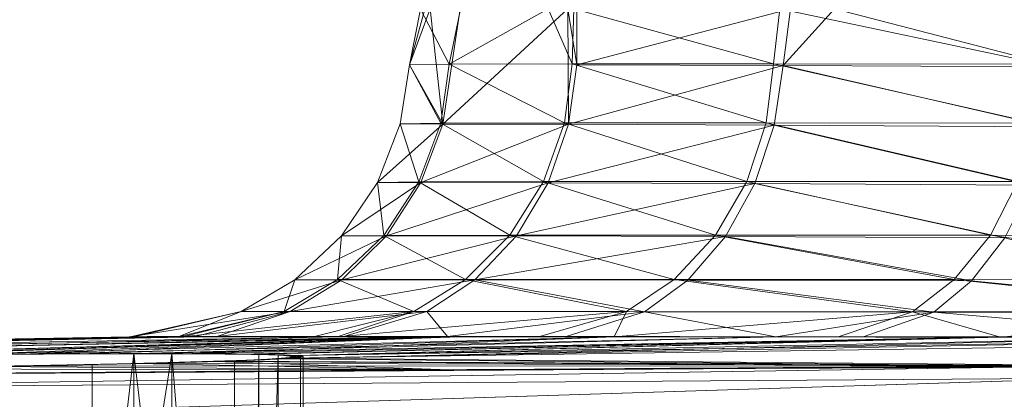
# Model space of a CAD drawing. Header units: millimetres. Extents: x -72 to 72, y -145 to 145.
# Tile 5 of 256: x -47 to -29, y -125 to -118. Entities that reach past the tile are written whole.
import ezdxf

# ---------------------------------------------------------------- set-up
doc = ezdxf.new("R2010")
doc.units = ezdxf.units.MM
doc.layers.add('1', color=7, linetype='CONTINUOUS')

msp = doc.modelspace()

# ---------------------------------------------------------------- linework, layer by layer
at = {"layer": '1', "color": 163, "linetype": 'Continuous', "lineweight": 13}
for points, knots in [([(-0.808, -124.181, 45.545), (-2.278, -124.181, 45.518), (-5.215, -124.18, 45.319), (-11.022, -124.18, 44.345), (-18.047, -124.179, 42.061), (-24.49, -124.178, 38.447), (-29.145, -124.177, 34.842), (-32.354, -124.176, 31.809), (-35.251, -124.175, 28.476), (-38.668, -124.174, 23.681), (-42.038, -124.173, 17.109), (-44.082, -124.172, 10.012), (-44.855, -124.171, 4.361), (-44.994, -124.171, 1.421), (-44.994, -124.171, -0.233), (-44.97, -124.171, -1.887), (-44.772, -124.17, -4.823), (-44.087, -124.17, -9), (-42.953, -124.169, -13.268), (-41.426, -124.168, -17.41), (-39.526, -124.169, -21.396), (-37.262, -124.169, -25.187), (-35.086, -124.17, -28.155), (-33.183, -124.171, -30.397), (-31.677, -124.171, -32.01), (-30.095, -124.172, -33.547), (-27.887, -124.173, -35.49), (-23.777, -124.174, -38.597), (-17.289, -124.175, -42.13), (-10.233, -124.176, -44.316), (-4.411, -124.177, -45.199), (-1.47, -124.177, -45.346), (0, -124.177, -45.345)], [0, 0, 0, 0, 0.03125, 0.0625, 0.125, 0.1875, 0.21875, 0.25, 0.28125, 0.3125, 0.375, 0.4375, 0.46875, 0.496094, 0.5, 0.503906, 0.53125, 0.5625, 0.59375, 0.625, 0.65625, 0.6875, 0.71875, 0.734375, 0.75, 0.765625, 0.78125, 0.8125, 0.875, 0.9375, 0.96875, 1, 1, 1, 1]), ([(-58.02, -124.663, 44.585), (-58.461, -124.673, 45.031), (-58.851, -124.684, 45.513), (-59.363, -124.699, 46.288), (-59.521, -124.704, 46.555), (-59.812, -124.714, 47.106), (-59.945, -124.719, 47.392), (-60.298, -124.733, 48.257), (-60.474, -124.742, 48.85), (-60.71, -124.759, 50.069), (-60.769, -124.767, 50.699), (-60.762, -124.781, 51.938), (-60.698, -124.787, 52.554), (-60.511, -124.795, 53.472), (-60.432, -124.797, 53.777), (-60.249, -124.802, 54.371), (-60.037, -124.806, 54.953), (-59.769, -124.809, 55.512), (-59.473, -124.812, 56.058), (-59.31, -124.813, 56.327), (-58.785, -124.816, 57.104), (-58.389, -124.817, 57.58), (-57.729, -124.817, 58.234), (-57.497, -124.816, 58.442), (-57.012, -124.815, 58.837), (-56.759, -124.815, 59.022), (-55.981, -124.812, 59.535), (-55.434, -124.809, 59.824), (-54.57, -124.803, 60.177), (-54.273, -124.801, 60.282), (-53.674, -124.797, 60.46), (-53.373, -124.794, 60.534), (-52.461, -124.786, 60.71), (-51.844, -124.78, 60.768), (-50.59, -124.765, 60.762), (-49.972, -124.758, 60.697), (-49.062, -124.745, 60.511), (-48.762, -124.741, 60.435), (-48.166, -124.732, 60.251), (-47.87, -124.727, 60.143), (-47.009, -124.713, 59.781), (-46.464, -124.703, 59.486), (-45.436, -124.682, 58.792), (-44.949, -124.672, 58.388), (-44.077, -124.65, 57.507), (-43.686, -124.639, 57.027), (-43.17, -124.623, 56.246), (-43.009, -124.618, 55.975), (-42.719, -124.607, 55.425), (-42.457, -124.596, 54.863), (-42.251, -124.586, 54.279), (-42.073, -124.576, 53.684), (-41.998, -124.571, 53.38), (-41.82, -124.556, 52.458), (-41.763, -124.547, 51.841), (-41.767, -124.535, 50.912), (-41.783, -124.531, 50.602), (-41.847, -124.523, 49.98), (-41.895, -124.52, 49.67), (-42.082, -124.51, 48.756), (-42.264, -124.504, 48.165), (-42.625, -124.497, 47.305), (-42.76, -124.495, 47.021), (-43.058, -124.491, 46.471), (-43.219, -124.49, 46.206), (-43.738, -124.486, 45.436), (-44.133, -124.485, 44.958), (-45.023, -124.485, 44.076), (-45.507, -124.486, 43.684), (-46.281, -124.49, 43.172), (-46.548, -124.492, 43.013), (-47.098, -124.495, 42.722), (-47.384, -124.497, 42.589), (-48.25, -124.505, 42.235), (-48.843, -124.51, 42.058), (-50.061, -124.524, 41.822), (-50.69, -124.532, 41.762), (-51.931, -124.549, 41.768), (-52.547, -124.558, 41.831), (-53.463, -124.572, 42.018), (-53.769, -124.577, 42.096), (-54.363, -124.588, 42.279), (-54.655, -124.593, 42.385), (-55.511, -124.608, 42.744), (-56.059, -124.619, 43.039), (-57.098, -124.641, 43.741), (-57.579, -124.652, 44.139), (-58.02, -124.663, 44.585)], [0, 0, 0, 0, 0.03125, 0.03125, 0.046875, 0.046875, 0.0625, 0.0625, 0.09375, 0.09375, 0.125, 0.125, 0.15625, 0.15625, 0.171875, 0.171875, 0.1875, 0.203125, 0.203125, 0.21875, 0.21875, 0.25, 0.25, 0.265625, 0.265625, 0.28125, 0.28125, 0.3125, 0.3125, 0.328125, 0.328125, 0.34375, 0.34375, 0.375, 0.375, 0.40625, 0.40625, 0.421875, 0.421875, 0.4375, 0.4375, 0.46875, 0.46875, 0.5, 0.5, 0.53125, 0.53125, 0.546875, 0.546875, 0.5625, 0.578125, 0.578125, 0.59375, 0.59375, 0.625, 0.625, 0.640625, 0.640625, 0.65625, 0.65625, 0.6875, 0.6875, 0.703125, 0.703125, 0.71875, 0.71875, 0.75, 0.75, 0.78125, 0.78125, 0.796875, 0.796875, 0.8125, 0.8125, 0.84375, 0.84375, 0.875, 0.875, 0.90625, 0.90625, 0.921875, 0.921875, 0.9375, 0.9375, 0.96875, 0.96875, 1, 1, 1, 1]), ([(-57.983, -124.817, -57.983), (-58.427, -124.817, -57.539), (-58.819, -124.816, -57.059), (-59.335, -124.813, -56.287), (-59.495, -124.812, -56.021), (-59.789, -124.809, -55.471), (-59.924, -124.807, -55.186), (-60.281, -124.802, -54.323), (-60.461, -124.797, -53.731), (-60.703, -124.786, -52.513), (-60.765, -124.78, -51.884), (-60.765, -124.766, -50.644), (-60.705, -124.758, -50.028), (-60.523, -124.746, -49.109), (-60.446, -124.741, -48.804), (-60.265, -124.733, -48.209), (-60.057, -124.723, -47.626), (-59.792, -124.714, -47.065), (-59.499, -124.704, -46.517), (-59.338, -124.699, -46.248), (-58.817, -124.683, -45.468), (-58.424, -124.673, -44.989), (-57.767, -124.656, -44.332), (-57.537, -124.651, -44.123), (-57.054, -124.64, -43.726), (-56.802, -124.635, -43.539), (-56.027, -124.618, -43.021), (-55.482, -124.608, -42.729), (-54.62, -124.592, -42.372), (-54.323, -124.587, -42.265), (-53.726, -124.577, -42.084), (-53.425, -124.572, -42.009), (-52.514, -124.557, -41.827), (-51.897, -124.548, -41.766), (-50.643, -124.531, -41.765), (-50.025, -124.524, -41.826), (-49.114, -124.513, -42.007), (-48.813, -124.51, -42.082), (-48.217, -124.505, -42.262), (-47.92, -124.502, -42.368), (-47.056, -124.495, -42.726), (-46.511, -124.491, -43.017), (-45.478, -124.486, -43.706), (-44.989, -124.485, -44.107), (-44.112, -124.485, -44.984), (-43.718, -124.486, -45.462), (-43.197, -124.49, -46.24), (-43.035, -124.491, -46.51), (-42.742, -124.495, -47.058), (-42.477, -124.499, -47.619), (-42.267, -124.504, -48.201), (-42.087, -124.51, -48.796), (-42.01, -124.513, -49.1), (-41.826, -124.524, -50.02), (-41.766, -124.531, -50.637), (-41.765, -124.544, -51.566), (-41.78, -124.548, -51.876), (-41.84, -124.557, -52.499), (-41.886, -124.562, -52.809), (-42.068, -124.576, -53.724), (-42.247, -124.587, -54.316), (-42.603, -124.602, -55.178), (-42.737, -124.608, -55.463), (-43.031, -124.618, -56.014), (-43.191, -124.624, -56.28), (-43.706, -124.64, -57.053), (-44.098, -124.651, -57.532), (-44.983, -124.672, -58.419), (-45.465, -124.683, -58.814), (-46.236, -124.698, -59.331), (-46.502, -124.703, -59.491), (-47.05, -124.713, -59.785), (-47.335, -124.718, -59.92), (-48.199, -124.733, -60.278), (-48.791, -124.741, -60.458), (-50.007, -124.758, -60.702), (-50.637, -124.766, -60.765), (-51.877, -124.78, -60.766), (-52.494, -124.786, -60.706), (-53.411, -124.794, -60.525), (-53.717, -124.797, -60.449), (-54.313, -124.802, -60.268), (-54.605, -124.804, -60.164), (-55.463, -124.809, -59.81), (-56.013, -124.812, -59.518), (-57.056, -124.816, -58.822), (-57.539, -124.817, -58.427), (-57.983, -124.817, -57.983)], [0, 0, 0, 0, 0.03125, 0.03125, 0.046875, 0.046875, 0.0625, 0.0625, 0.09375, 0.09375, 0.125, 0.125, 0.15625, 0.15625, 0.171875, 0.171875, 0.1875, 0.203125, 0.203125, 0.21875, 0.21875, 0.25, 0.25, 0.265625, 0.265625, 0.28125, 0.28125, 0.3125, 0.3125, 0.328125, 0.328125, 0.34375, 0.34375, 0.375, 0.375, 0.40625, 0.40625, 0.421875, 0.421875, 0.4375, 0.4375, 0.46875, 0.46875, 0.5, 0.5, 0.53125, 0.53125, 0.546875, 0.546875, 0.5625, 0.578125, 0.578125, 0.59375, 0.59375, 0.625, 0.625, 0.640625, 0.640625, 0.65625, 0.65625, 0.6875, 0.6875, 0.703125, 0.703125, 0.71875, 0.71875, 0.75, 0.75, 0.78125, 0.78125, 0.796875, 0.796875, 0.8125, 0.8125, 0.84375, 0.84375, 0.875, 0.875, 0.90625, 0.90625, 0.921875, 0.921875, 0.9375, 0.9375, 0.96875, 0.96875, 1, 1, 1, 1]), ([(53.788, -124.9, -68.123), (51.563, -124.881, -68.453), (47.107, -124.843, -69.072), (38.174, -124.776, -70.145), (26.973, -124.708, -71.181), (15.742, -124.664, -71.802), (6.748, -124.647, -72.05), (0, -124.642, -72.113), (-6.748, -124.647, -72.051), (-15.742, -124.664, -71.803), (-26.973, -124.708, -71.181), (-38.174, -124.776, -70.15), (-47.107, -124.844, -69.073), (-51.563, -124.881, -68.453), (-53.788, -124.9, -68.123)], [0, 0, 0, 0, 0.0625, 0.125, 0.25, 0.375, 0.4375, 0.5, 0.5625, 0.625, 0.75, 0.875, 0.9375, 1, 1, 1, 1]), ([(-53.788, -124.9, 68.123), (-51.563, -124.881, 68.453), (-47.107, -124.843, 69.072), (-38.174, -124.776, 70.145), (-26.974, -124.708, 71.183), (-15.742, -124.664, 71.803), (-6.748, -124.647, 72.051), (0, -124.642, 72.113), (6.748, -124.647, 72.05), (15.742, -124.664, 71.802), (26.973, -124.708, 71.181), (38.174, -124.776, 70.145), (47.107, -124.843, 69.072), (51.563, -124.881, 68.453), (53.788, -124.9, 68.123)], [0, 0, 0, 0, 0.0625, 0.125, 0.25, 0.375, 0.4375, 0.5, 0.5625, 0.625, 0.75, 0.875, 0.9375, 1, 1, 1, 1])]:
    msp.add_open_spline(points, degree=3, knots=knots, dxfattribs=at)
for points in [[(-39.791, -119.124, -0.158), (-39.505, -118.09, -0.153), (-39.406, -118.086, -5.903)], [(-39.406, -118.086, -5.903), (-39.173, -120.224, -8.013), (-39.791, -119.124, -0.158)], [(-39.587, -118.093, 4.601), (-39.505, -118.09, -0.153), (-39.791, -119.124, -0.158)], [(-39.791, -119.124, -0.158), (-39.052, -119.115, 7.694), (-39.587, -118.093, 4.601)], [(-39.052, -119.115, 7.694), (-38.843, -118.091, 7.64), (-39.587, -118.093, 4.601)], [(-39.406, -118.086, -5.903), (-38.851, -118.086, -7.932), (-39.173, -120.224, -8.013)], [(-39.173, -120.224, -8.013), (-38.851, -118.086, -7.932), (-36.852, -118.086, -15.233)], [(-36.852, -118.086, -15.233), (-36.837, -120.227, -15.6), (-39.173, -120.224, -8.013)], [(-39.052, -119.115, 7.694), (-36.768, -119.11, 15.207), (-37.217, -118.086, 14.283)], [(-37.217, -118.086, 14.283), (-38.843, -118.091, 7.64), (-39.052, -119.115, 7.694)], [(-36.768, -119.11, 15.207), (-36.74, -118.086, 15.184), (-37.217, -118.086, 14.283)], [(-36.852, -118.086, -15.233), (-36.681, -118.086, -15.528), (-36.681, -119.128, -15.533)], [(-36.681, -119.128, -15.533), (-36.837, -120.227, -15.6), (-36.852, -118.086, -15.233)], [(-36.74, -118.086, 15.184), (-36.768, -119.11, 15.207), (-33.027, -119.11, 22.126)], [(-33.027, -119.11, 22.126), (-32.909, -118.087, 22.419), (-36.74, -118.086, 15.184)], [(-32.711, -118.086, -22.375), (-32.853, -119.141, -22.457), (-36.681, -119.128, -15.533)], [(-36.681, -119.128, -15.533), (-36.681, -118.086, -15.528), (-32.711, -118.086, -22.375)], [(-32.909, -118.087, 22.419), (-33.027, -119.11, 22.126), (-28.041, -119.113, 28.126)], [(-28.041, -119.113, 28.126), (-27.91, -118.085, 28.013), (-32.909, -118.087, 22.419)], [(-27.734, -119.162, -28.434), (-32.853, -119.141, -22.457), (-31.896, -118.086, -23.781)], [(-32.853, -119.141, -22.457), (-32.711, -118.086, -22.375), (-31.896, -118.086, -23.781)], [(-31.896, -118.086, -23.781), (-27.477, -118.08, -28.178), (-27.734, -119.162, -28.434)], [(-39.173, -120.224, -8.013), (-39.965, -120.222, -0.16), (-39.791, -119.124, -0.158)], [(-39.791, -119.124, -0.158), (-39.965, -120.222, -0.16), (-39.209, -120.208, 7.724)], [(-39.209, -120.208, 7.724), (-39.052, -119.115, 7.694), (-39.791, -119.124, -0.158)], [(-39.052, -119.115, 7.694), (-39.209, -120.208, 7.724), (-36.913, -120.202, 15.265)], [(-36.913, -120.202, 15.265), (-36.768, -119.11, 15.207), (-39.052, -119.115, 7.694)], [(-36.768, -119.11, 15.207), (-36.913, -120.202, 15.265), (-33.165, -120.202, 22.216)], [(-36.837, -120.227, -15.6), (-36.681, -119.128, -15.533), (-32.853, -119.141, -22.457)], [(-32.853, -119.141, -22.457), (-33.017, -120.246, -22.566), (-36.837, -120.227, -15.6)], [(-33.165, -120.202, 22.216), (-33.027, -119.11, 22.126), (-36.768, -119.11, 15.207)], [(-33.027, -119.11, 22.126), (-33.165, -120.202, 22.216), (-28.168, -120.206, 28.249)], [(-28.168, -120.206, 28.249), (-28.041, -119.113, 28.126), (-33.027, -119.11, 22.126)], [(-27.908, -120.276, -28.607), (-33.017, -120.246, -22.566), (-32.853, -119.141, -22.457)], [(-32.853, -119.141, -22.457), (-27.734, -119.162, -28.434), (-27.908, -120.276, -28.607)], [(-40.386, -121.308, -0.165), (-39.965, -120.222, -0.16), (-39.173, -120.224, -8.013)], [(-39.965, -120.222, -0.16), (-40.386, -121.308, -0.165), (-39.614, -121.295, 7.801)], [(-39.173, -120.224, -8.013), (-39.578, -121.31, -8.101), (-40.386, -121.308, -0.165)], [(-39.614, -121.295, 7.801), (-39.209, -120.208, 7.724), (-39.965, -120.222, -0.16)], [(-39.209, -120.208, 7.724), (-39.614, -121.295, 7.801), (-37.299, -121.289, 15.419)], [(-39.578, -121.31, -8.101), (-39.173, -120.224, -8.013), (-36.837, -120.227, -15.6)], [(-36.837, -120.227, -15.6), (-37.214, -121.313, -15.759), (-39.578, -121.31, -8.101)], [(-37.299, -121.289, 15.419), (-36.913, -120.202, 15.265), (-39.209, -120.208, 7.724)], [(-36.913, -120.202, 15.265), (-37.299, -121.289, 15.419), (-33.526, -121.29, 22.449)], [(-37.214, -121.313, -15.759), (-36.837, -120.227, -15.6), (-33.017, -120.246, -22.566)], [(-33.017, -120.246, -22.566), (-33.374, -121.33, -22.805), (-37.214, -121.313, -15.759)], [(-33.526, -121.29, 22.449), (-33.165, -120.202, 22.216), (-36.913, -120.202, 15.265)], [(-33.165, -120.202, 22.216), (-33.526, -121.29, 22.449), (-28.489, -121.293, 28.561)], [(-28.243, -121.359, -28.938), (-33.374, -121.33, -22.805), (-33.017, -120.246, -22.566)], [(-28.489, -121.293, 28.561), (-28.168, -120.206, 28.249), (-33.165, -120.202, 22.216)], [(-33.017, -120.246, -22.566), (-27.908, -120.276, -28.607), (-28.243, -121.359, -28.938)], [(-41.051, -122.299, -0.172), (-40.386, -121.308, -0.165), (-39.578, -121.31, -8.101)], [(-40.386, -121.308, -0.165), (-41.051, -122.299, -0.172), (-40.267, -122.29, 7.926)], [(-39.578, -121.31, -8.101), (-40.215, -122.3, -8.239), (-41.051, -122.299, -0.172)], [(-40.267, -122.29, 7.926), (-39.614, -121.295, 7.801), (-40.386, -121.308, -0.165)], [(-39.614, -121.295, 7.801), (-40.267, -122.29, 7.926), (-37.926, -122.285, 15.669)], [(-40.215, -122.3, -8.239), (-39.578, -121.31, -8.101), (-37.214, -121.313, -15.759)], [(-37.214, -121.313, -15.759), (-37.805, -122.302, -16.01), (-40.215, -122.3, -8.239)], [(-37.926, -122.285, 15.669), (-37.299, -121.289, 15.419), (-39.614, -121.295, 7.801)], [(-37.299, -121.289, 15.419), (-37.926, -122.285, 15.669), (-34.108, -122.286, 22.826)], [(-37.805, -122.302, -16.01), (-37.214, -121.313, -15.759), (-33.374, -121.33, -22.805)], [(-33.374, -121.33, -22.805), (-33.919, -122.314, -23.17), (-37.805, -122.302, -16.01)], [(-34.108, -122.286, 22.826), (-33.526, -121.29, 22.449), (-37.299, -121.289, 15.419)], [(-33.526, -121.29, 22.449), (-34.108, -122.286, 22.826), (-29.001, -122.289, 29.059)], [(-28.733, -122.335, -29.423), (-33.919, -122.314, -23.17), (-33.374, -121.33, -22.805)], [(-29.001, -122.289, 29.059), (-28.489, -121.293, 28.561), (-33.526, -121.29, 22.449)], [(-33.374, -121.33, -22.805), (-28.243, -121.359, -28.938), (-28.733, -122.335, -29.423)], [(-28.489, -121.293, 28.561), (-29.001, -122.289, 29.059), (-22.77, -122.291, 34.178)], [(-41.918, -123.116, -0.181), (-41.051, -122.299, -0.172), (-40.215, -122.3, -8.239)], [(-41.051, -122.299, -0.172), (-41.918, -123.116, -0.181), (-41.125, -123.111, 8.09)], [(-40.215, -122.3, -8.239), (-41.047, -123.116, -8.42), (-41.918, -123.116, -0.181)], [(-41.125, -123.111, 8.09), (-40.267, -122.29, 7.926), (-41.051, -122.299, -0.172)], [(-40.267, -122.29, 7.926), (-41.125, -123.111, 8.09), (-38.752, -123.109, 15.999)], [(-41.047, -123.116, -8.42), (-40.215, -122.3, -8.239), (-37.805, -122.302, -16.01)], [(-37.805, -122.302, -16.01), (-38.576, -123.117, -16.337), (-41.047, -123.116, -8.42)], [(-38.752, -123.109, 15.999), (-37.926, -122.285, 15.669), (-40.267, -122.29, 7.926)], [(-37.926, -122.285, 15.669), (-38.752, -123.109, 15.999), (-34.874, -123.11, 23.323)], [(-38.576, -123.117, -16.337), (-37.805, -122.302, -16.01), (-33.919, -122.314, -23.17)], [(-33.919, -122.314, -23.17), (-34.621, -123.123, -23.64), (-38.576, -123.117, -16.337)], [(-34.874, -123.11, 23.323), (-34.108, -122.286, 22.826), (-37.926, -122.285, 15.669)], [(-34.108, -122.286, 22.826), (-34.874, -123.11, 23.323), (-29.672, -123.112, 29.712)], [(-29.35, -123.135, -30.034), (-34.621, -123.123, -23.64), (-33.919, -122.314, -23.17)], [(-29.672, -123.112, 29.712), (-29.001, -122.289, 29.059), (-34.108, -122.286, 22.826)], [(-33.919, -122.314, -23.17), (-28.733, -122.335, -29.423), (-29.35, -123.135, -30.034)], [(-29.001, -122.289, 29.059), (-29.672, -123.112, 29.712), (-23.311, -123.113, 34.968)], [(-23.447, -123.717, -36.139), (-29.35, -123.135, -30.034), (-28.733, -122.335, -29.423)], [(-23.311, -123.113, 34.968), (-22.77, -122.291, 34.178), (-29.001, -122.289, 29.059)], [(-42.917, -123.706, -0.191), (-41.918, -123.116, -0.181), (-41.047, -123.116, -8.42)], [(-41.047, -123.116, -8.42), (-42.007, -123.705, -8.628), (-42.917, -123.706, -0.191)], [(-41.918, -123.116, -0.181), (-42.917, -123.706, -0.191), (-42.118, -123.704, 8.279)], [(-42.118, -123.704, 8.279), (-41.125, -123.111, 8.09), (-41.918, -123.116, -0.181)], [(-41.125, -123.111, 8.09), (-42.118, -123.704, 8.279), (-39.708, -123.704, 16.38)], [(-42.007, -123.705, -8.628), (-41.047, -123.116, -8.42), (-38.576, -123.117, -16.337)], [(-38.576, -123.117, -16.337), (-39.466, -123.705, -16.714), (-42.007, -123.705, -8.628)], [(-39.708, -123.704, 16.38), (-38.752, -123.109, 15.999), (-41.125, -123.111, 8.09)], [(-38.752, -123.109, 15.999), (-39.708, -123.704, 16.38), (-35.759, -123.705, 23.896)], [(-35.425, -123.708, -24.179), (-39.466, -123.705, -16.714), (-38.576, -123.117, -16.337)], [(-35.759, -123.705, 23.896), (-34.874, -123.11, 23.323), (-38.752, -123.109, 15.999)], [(-38.576, -123.117, -16.337), (-34.621, -123.123, -23.64), (-35.425, -123.708, -24.179)], [(-34.874, -123.11, 23.323), (-35.759, -123.705, 23.896), (-30.446, -123.707, 30.465)], [(-30.05, -123.713, -30.727), (-35.425, -123.708, -24.179), (-34.621, -123.123, -23.64)], [(-30.446, -123.707, 30.465), (-29.672, -123.112, 29.712), (-34.874, -123.11, 23.323)], [(-34.621, -123.123, -23.64), (-29.35, -123.135, -30.034), (-30.05, -123.713, -30.727)], [(-29.672, -123.112, 29.712), (-30.446, -123.707, 30.465), (-23.933, -123.708, 35.878)], [(-23.447, -123.717, -36.139), (-30.05, -123.713, -30.727), (-29.35, -123.135, -30.034)], [(-23.933, -123.708, 35.878), (-23.311, -123.113, 34.968), (-29.672, -123.112, 29.712)], [(-42.007, -123.705, -8.628), (-43.764, -124.17, -9.024), (-44.98, -124.171, -1.002)], [(-44.98, -124.171, -1.002), (-42.917, -123.706, -0.191), (-42.007, -123.705, -8.628)], [(-44.98, -124.171, -1.002), (-44.908, -124.171, -0.221), (-42.917, -123.706, -0.191)], [(-42.917, -123.706, -0.191), (-44.908, -124.171, -0.221), (-44.089, -124.171, 8.664)], [(-44.089, -124.171, 8.664), (-42.118, -123.704, 8.279), (-42.917, -123.706, -0.191)], [(-42.118, -123.704, 8.279), (-44.089, -124.171, 8.664), (-44.004, -124.172, 9.586)], [(-39.708, -123.704, 16.38), (-42.118, -123.704, 8.279), (-44.004, -124.172, 9.586)], [(-44.004, -124.172, 9.586), (-41.582, -124.173, 17.137), (-39.708, -123.704, 16.38)], [(-43.37, -124.169, -11.622), (-43.764, -124.17, -9.024), (-42.007, -123.705, -8.628)], [(-39.466, -123.705, -16.714), (-41.009, -124.169, -17.373), (-43.37, -124.169, -11.622)], [(-43.37, -124.169, -11.622), (-42.007, -123.705, -8.628), (-39.466, -123.705, -16.714)], [(-39.708, -123.704, 16.38), (-41.582, -124.173, 17.137), (-41.135, -124.173, 18.531)], [(-35.759, -123.705, 23.896), (-39.708, -123.704, 16.38), (-41.135, -124.173, 18.531)], [(-41.135, -124.173, 18.531), (-37.396, -124.174, 24.971), (-35.759, -123.705, 23.896)], [(-39.082, -124.169, -22.066), (-41.009, -124.169, -17.373), (-39.466, -123.705, -16.714)], [(-39.466, -123.705, -16.714), (-35.425, -123.708, -24.179), (-39.082, -124.169, -22.066)], [(-35.425, -123.708, -24.179), (-36.881, -124.169, -25.144), (-39.082, -124.169, -22.066)], [(-35.759, -123.705, 23.896), (-37.396, -124.174, 24.971), (-35.987, -124.175, 27.397)], [(-32.986, -124.171, -30.59), (-36.881, -124.169, -25.144), (-35.425, -123.708, -24.179)], [(-30.446, -123.707, 30.465), (-35.759, -123.705, 23.896), (-35.987, -124.175, 27.397)], [(-35.987, -124.175, 27.397), (-31.83, -124.176, 31.819), (-30.446, -123.707, 30.465)], [(-35.425, -123.708, -24.179), (-30.05, -123.713, -30.727), (-32.986, -124.171, -30.59)], [(-30.05, -123.713, -30.727), (-31.362, -124.171, -32.005), (-32.986, -124.171, -30.59)], [(-30.446, -123.707, 30.465), (-31.83, -124.176, 31.819), (-28.811, -124.177, 35.031)], [(-24.776, -124.173, -37.739), (-31.362, -124.171, -32.005), (-30.05, -123.713, -30.727)], [(-28.811, -124.177, 35.031), (-23.933, -123.708, 35.878), (-30.446, -123.707, 30.465)], [(-30.05, -123.713, -30.727), (-23.447, -123.717, -36.139), (-24.776, -124.173, -37.739)], [(-28.811, -124.177, 35.031), (-25.085, -124.178, 37.559), (-23.933, -123.708, 35.878)], [(-39.082, -124.169, -22.066), (-66.372, -124.737, -38.976), (-63.875, -124.582, -24.819)], [(-66.372, -124.737, -38.976), (-38.832, -124.169, -22.415), (-53.882, -124.579, -42.133)], [(-39.082, -124.169, -22.066), (-38.832, -124.169, -22.415), (-66.372, -124.737, -38.976)], [(-66.248, -124.732, 38.731), (-38.866, -124.174, 22.439), (-41.135, -124.173, 18.531)], [(-41.135, -124.173, 18.531), (-63.582, -124.561, 22.153), (-66.248, -124.732, 38.731)], [(-53.484, -124.573, 42.028), (-38.866, -124.174, 22.439), (-66.248, -124.732, 38.731)], [(-63.875, -124.582, -24.819), (-63.026, -124.52, -11.366), (-43.37, -124.169, -11.622)], [(-43.37, -124.169, -11.622), (-39.082, -124.169, -22.066), (-63.875, -124.582, -24.819)], [(-63.582, -124.561, 22.153), (-41.135, -124.173, 18.531), (-44.004, -124.172, 9.586)], [(-44.004, -124.172, 9.586), (-63.046, -124.522, 11.366), (-63.582, -124.561, 22.153)], [(-63.046, -124.522, 11.366), (-44.168, -124.171, 7.803), (-44.98, -124.171, -1.002)], [(-44.98, -124.171, -1.002), (-62.405, -124.475, -1.535), (-63.046, -124.522, 11.366)], [(-44.004, -124.172, 9.586), (-44.168, -124.171, 7.803), (-63.046, -124.522, 11.366)], [(-63.026, -124.52, -11.366), (-43.956, -124.17, -7.758), (-43.37, -124.169, -11.622)], [(-44.98, -124.171, -1.002), (-43.956, -124.17, -7.758), (-63.026, -124.52, -11.366)], [(-63.026, -124.52, -11.366), (-62.405, -124.475, -1.535), (-44.98, -124.171, -1.002)], [(-38.832, -124.169, -22.415), (-49.874, -124.522, -41.868), (-53.882, -124.579, -42.133)], [(-53.484, -124.573, 42.028), (-50.878, -124.534, 41.773), (-38.866, -124.174, 22.439)], [(-50.878, -124.534, 41.773), (-48.296, -124.505, 42.241), (-38.866, -124.174, 22.439)], [(-46.991, -124.495, -42.781), (-49.874, -124.522, -41.868), (-38.832, -124.169, -22.415)], [(-35.987, -124.175, 27.397), (-38.866, -124.174, 22.439), (-48.296, -124.505, 42.241)], [(-48.296, -124.505, 42.241), (-45.94, -124.489, 43.398), (-35.987, -124.175, 27.397)], [(-46.991, -124.495, -42.781), (-38.832, -124.169, -22.415), (-32.986, -124.171, -30.59)], [(-32.986, -124.171, -30.59), (-45.098, -124.486, -44.039), (-46.991, -124.495, -42.781)], [(-35.987, -124.175, 27.397), (-45.94, -124.489, 43.398), (-43.99, -124.486, 45.156)], [(-45.098, -124.486, -44.039), (-32.986, -124.171, -30.59), (-28.753, -124.172, -34.276)], [(-28.753, -124.172, -34.276), (-42.949, -124.493, -46.672), (-45.098, -124.486, -44.039)], [(-43.99, -124.486, 45.156), (-29.115, -124.177, 34.707), (-35.987, -124.175, 27.397)], [(-29.115, -124.177, 34.707), (-43.99, -124.486, 45.156), (-42.597, -124.497, 47.378)], [(-28.753, -124.172, -34.276), (-41.865, -124.522, -49.893), (-42.949, -124.493, -46.672)], [(-42.597, -124.497, 47.378), (-41.865, -124.522, 49.893), (-29.115, -124.177, 34.707)], [(-26.255, -124.729, -70.832), (-42.126, -124.579, -53.857), (-24.776, -124.173, -37.739)], [(-24.776, -124.173, -37.739), (-42.126, -124.579, -53.857), (-41.865, -124.522, -49.893)], [(-26.005, -124.714, 71.057), (-15.461, -124.179, 42.502), (-41.976, -124.569, 53.254)], [(-41.976, -124.569, 53.254), (-15.461, -124.179, 42.502), (-21.147, -124.179, 40.231)], [(-41.865, -124.522, 49.893), (-41.976, -124.569, 53.254), (-21.147, -124.179, 40.231)], [(-41.865, -124.522, -49.893), (-28.753, -124.172, -34.276), (-24.776, -124.173, -37.739)], [(-21.147, -124.179, 40.231), (-28.811, -124.177, 35.031), (-41.865, -124.522, 49.893)], [(-28.811, -124.177, 35.031), (-29.115, -124.177, 34.707), (-41.865, -124.522, 49.893)], [(-44.909, -124.485, 44.205), (-48.33, -124.506, 42.23), (-47.03, -142.505, 42.762)], [(-47.03, -142.505, -42.762), (-47.401, -124.498, -42.587), (-44.205, -124.485, -44.909)], [(-47.03, -142.505, 42.762), (-44.909, -142.565, 44.205), (-44.909, -124.485, 44.205)], [(-44.205, -124.485, -44.909), (-44.205, -142.565, -44.909), (-47.03, -142.505, -42.762)], [(-44.909, -124.485, 44.205), (-44.909, -142.565, 44.205), (-42.762, -142.505, 47.03)], [(-42.762, -142.505, 47.03), (-42.587, -124.498, 47.401), (-44.909, -124.485, 44.205)], [(-44.205, -124.485, -44.909), (-42.23, -124.506, -48.33), (-42.762, -142.505, -47.03)], [(-42.762, -142.505, -47.03), (-44.205, -142.565, -44.909), (-44.205, -124.485, -44.909)], [(-42.762, -142.505, 47.03), (-42.587, -142.502, 47.401), (-42.587, -124.498, 47.401)], [(-42.23, -124.506, -48.33), (-42.23, -142.494, -48.33), (-42.762, -142.505, -47.03)], [(-41.765, -142.46, 51.265), (-41.765, -124.54, 51.265), (-42.587, -124.498, 47.401), (-42.587, -142.502, 47.401)], [(-42.23, -142.494, -48.33), (-42.23, -124.506, -48.33), (-41.817, -124.554, -52.258), (-41.817, -142.446, -52.258)], [(-53.946, -125.124, 69.203), (-27.025, -124.938, 72.189), (-26.947, -124.713, 71.101)], [(-26.947, -124.713, 71.101), (-53.788, -124.9, 68.123), (-53.946, -125.124, 69.203)], [(-53.946, -125.124, -69.203), (-53.788, -124.9, -68.123), (-26.941, -124.713, -71.101)], [(-26.941, -124.713, -71.101), (-27.02, -124.938, -72.189), (-53.946, -125.124, -69.203)], [(-53.788, -124.9, 68.123), (-26.005, -124.714, 71.057), (-47.123, -124.715, 59.814)], [(-45.681, -142.313, -58.951), (-45.681, -124.687, -58.951), (-49.29, -124.748, -60.558), (-49.29, -142.252, -60.558)], [(-48.33, -142.266, 60.3), (-48.33, -124.734, 60.3), (-44.909, -124.67, 58.325), (-44.909, -142.33, 58.325)], [(-39.046, -124.785, -70.008), (-47.695, -124.724, -60.069), (-44.852, -124.669, -58.274)], [(-44.669, -124.665, 58.102), (-47.123, -124.715, 59.814), (-26.005, -124.714, 71.057)], [(-43.038, -142.382, -56.015), (-43.038, -124.618, -56.015), (-45.681, -124.687, -58.951), (-45.681, -142.313, -58.951)], [(-44.909, -142.33, 58.325), (-44.909, -124.67, 58.325), (-42.587, -124.601, 55.129), (-42.587, -142.399, 55.129)], [(-39.046, -124.785, -70.008), (-44.852, -124.669, -58.274), (-43.385, -124.63, -56.571)], [(-26.005, -124.714, 71.057), (-43.25, -124.626, 56.365), (-44.669, -124.665, 58.102)], [(-43.385, -124.63, -56.571), (-42.126, -124.579, -53.857), (-26.255, -124.729, -70.832)], [(-43.385, -124.63, -56.571), (-26.255, -124.729, -70.832), (-39.046, -124.785, -70.008)], [(-41.976, -124.569, 53.254), (-43.25, -124.626, 56.365), (-26.005, -124.714, 71.057)], [(-41.817, -142.446, -52.258), (-41.817, -124.554, -52.258), (-43.038, -124.618, -56.015), (-43.038, -142.382, -56.015)], [(-42.587, -142.399, 55.129), (-42.587, -124.601, 55.129), (-41.765, -124.54, 51.265), (-41.765, -142.46, 51.265)], [(-39.046, -124.785, -70.008), (-53.788, -124.9, -68.123), (-50.985, -124.77, -60.761)], [(-50.985, -124.77, -60.761), (-47.695, -124.724, -60.069), (-39.046, -124.785, -70.008)], [(-54.086, -125.795, 70.193), (-27.095, -125.609, 73.185), (-27.025, -124.938, 72.189)], [(-27.025, -124.938, 72.189), (-53.946, -125.124, 69.203), (-54.086, -125.795, 70.193)], [(-54.086, -125.795, -70.193), (-53.946, -125.124, -69.203), (-27.02, -124.938, -72.189)], [(-27.02, -124.938, -72.189), (-27.089, -125.609, -73.185), (-54.086, -125.795, -70.193)]]:
    msp.add_3dface(points, dxfattribs=at)

doc.saveas('drawing.dxf')
